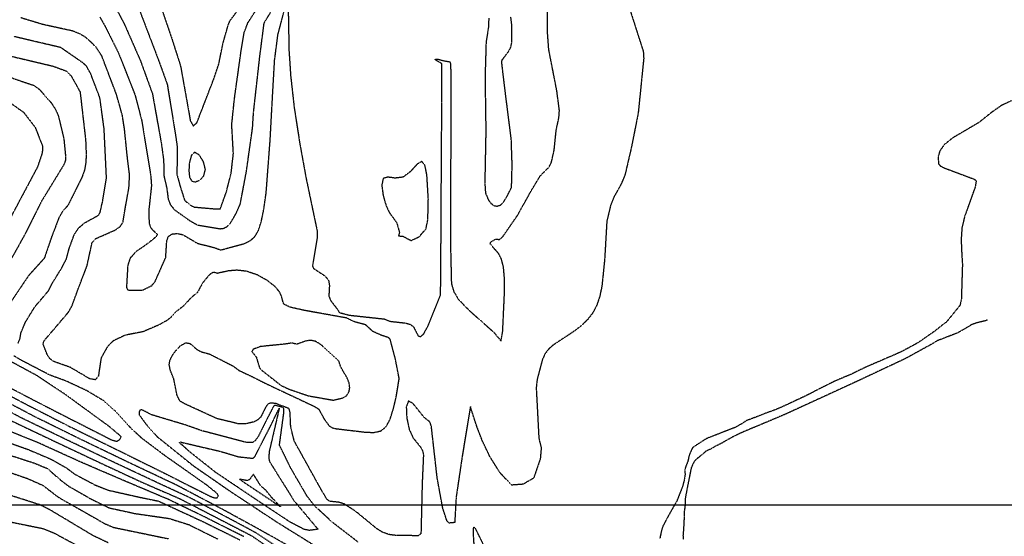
# Model space of a CAD drawing. Header units: feet. Extents: x 2234729 to 2255890, y 588345 to 614924.
# Tile 57 of 88: x 2248104 to 2249263, y 594634 to 595242. Entities that reach past the tile are written whole.
import ezdxf

# ---------------------------------------------------------------- set-up
doc = ezdxf.new("R2010")
doc.units = ezdxf.units.FT
doc.header["$MEASUREMENT"] = 0
doc.linetypes.add('OhDOT_USTN3', pattern=[0.22, 0.165, -0.055])
doc.layers.add('DT_X_Contour_Major', color=132, linetype='OhDOT_USTN3')
doc.layers.add('DT_X_Contour_Minor', color=136, linetype='OhDOT_USTN3')
picture_1 = doc.add_image_def('image1.sid', size_in_pixel=(17786, 6468))

msp = doc.modelspace()

# ---------------------------------------------------------------- linework, layer by layer
at = {"layer": 'DT_X_Contour_Major'}
for points in [[(2248219.4, 595251.4), (2248227.3, 595236.4), (2248246.3, 595193.1), (2248260.3, 595154.6), (2248270.8, 595096.1), (2248273.5, 595076.4), (2248273.8, 595058.2), (2248277.2, 595043.5), (2248278.9, 595030.4), (2248281.5, 595023.8), (2248286.6, 595017.9), (2248304.9, 595004.9), (2248313.4, 595000.2), (2248340.1, 594995.8), (2248344.3, 594996.4), (2248348.2, 594998.4), (2248352, 595002.1), (2248359, 595014.1), (2248363.7, 595024.8), (2248370.8, 595062.3), (2248378.2, 595114.6), (2248379.3, 595132.5), (2248386.7, 595198.3), (2248391.8, 595237.9), (2248424, 595290)], [(2248656.1, 595243.3), (2248655.6, 595232.2), (2248652.9, 595215.1), (2248651.7, 595174.1), (2248652.6, 595111), (2248651.4, 595049.4), (2248652.2, 595037.8), (2248655.7, 595029.5), (2248658.7, 595025.6), (2248662.2, 595023), (2248665.9, 595022.4), (2248669.6, 595023.6), (2248673, 595026.4), (2248677.9, 595034.5), (2248682.9, 595044.4), (2248683.6, 595070.8), (2248682.6, 595100.8), (2248675.6, 595156.1), (2248671.5, 595190.4), (2248671.7, 595194.1), (2248679.3, 595204.2), (2248682, 595209.2), (2248683.3, 595214.8), (2248683.1, 595236.7), (2248682, 595244.9)], [(2247998.9, 595228.2), (2248010.7, 595215.6), (2248026.2, 595203.2), (2248041.8, 595195.3), (2248098, 595172.1), (2248120.8, 595164.4), (2248127, 595160), (2248141.2, 595144), (2248146.3, 595136.1), (2248149.8, 595128), (2248156.1, 595101.5), (2248158.1, 595080.8), (2248157.9, 595076.2), (2248156.6, 595072), (2248129.8, 595028.1), (2248111, 594990.6), (2248097.4, 594966), (2248077.9, 594933.2), (2248070.2, 594923.4), (2248064.9, 594919.9), (2248042.5, 594909.5), (2248037.2, 594909), (2248025.8, 594916), (2247998.9, 594934.1)], [(2247998.9, 594830.3), (2248023.4, 594814.3), (2248046.2, 594796.1), (2248088.9, 594772.6), (2248147, 594745), (2248202.3, 594718.9), (2248249.1, 594697.2), (2248292.3, 594678.5), (2248341.6, 594653.1), (2248377.2, 594634.7), (2248407.7, 594613.6)], [(2248387.4, 594694.1), (2248379.4, 594706.7), (2248378.5, 594706.5), (2248374.5, 594700.7), (2248371.5, 594699.6), (2248362.7, 594701.3), (2248411.2, 594668.8), (2248400.3, 594680.1), (2248394.6, 594687.3), (2248387.4, 594694.1)]]:
    msp.add_lwpolyline(points, dxfattribs=at)
at = {"layer": 'DT_X_Contour_Minor'}
for points in [[(2248244.8, 595253.5), (2248267.8, 595193.2), (2248277.8, 595165.5), (2248287.5, 595106), (2248289.6, 595091.1), (2248289.1, 595059.6), (2248293.2, 595044.9), (2248298.2, 595029.3), (2248304.8, 595023.6), (2248309.7, 595021.3), (2248334.8, 595019.1), (2248340.2, 595019.2), (2248347.4, 595039.1), (2248353, 595061.4), (2248355.6, 595084.1), (2248353.7, 595118.1), (2248356.9, 595149), (2248364.6, 595204.1), (2248368.3, 595226.5), (2248372.7, 595238), (2248400.4, 595281.2)], [(2248419.9, 595264.4), (2248421, 595204.9), (2248423, 595175.2), (2248427.1, 595138.5), (2248433.7, 595096), (2248441.3, 595054.3), (2248454.2, 594992.9), (2248454.3, 594986.2), (2248448.7, 594952.1), (2248449.6, 594949.4), (2248463.5, 594940.2), (2248467.6, 594935.1), (2248468.6, 594929.1), (2248467.9, 594916.6), (2248470.1, 594911.3), (2248478.4, 594900.5), (2248480.3, 594897.2), (2248491.7, 594894.2), (2248533.2, 594889.7), (2248540.4, 594886.9), (2248557.7, 594885), (2248563.6, 594883.4), (2248567.3, 594880.8), (2248572.9, 594870), (2248575.7, 594868.8), (2248579.7, 594872.4), (2248584.9, 594882), (2248599.4, 594917.9), (2248599.8, 594963.1), (2248600.1, 595020.1), (2248600.5, 595087.1), (2248600.9, 595144.2), (2248600.8, 595189.9), (2248594.2, 595193.8), (2248593, 595195.2), (2248595.6, 595195.4), (2248604.2, 595193.2), (2248610.1, 595192.2), (2248611.2, 595189.5), (2248611.6, 595146), (2248611.3, 595091.8), (2248611.1, 595028.4), (2248611.1, 594974.4), (2248612.1, 594931.3), (2248614.9, 594921.9), (2248619.9, 594913.3), (2248632.3, 594900.4), (2248662, 594874.1), (2248670.5, 594863.8), (2248672.5, 594875.1), (2248674.6, 594920.5), (2248674.6, 594937.4), (2248673.4, 594950.6), (2248671, 594960.1), (2248667.6, 594966.8), (2248657.8, 594977.8), (2248658.5, 594980.2), (2248663.6, 594983.4), (2248666.9, 594983.5), (2248668.6, 594982.7), (2248673.1, 594987.2), (2248689.9, 595011.5), (2248706, 595040.3), (2248716.7, 595058.1), (2248727.2, 595068.6), (2248729.8, 595073.9), (2248733, 595088.1), (2248735.5, 595112.1), (2248738.6, 595126.4), (2248739.2, 595134.9), (2248736.2, 595158), (2248726.7, 595206.5), (2248725.3, 595225.5), (2248725.3, 595267.9)], [(2248818.7, 595264), (2248837.9, 595204.3), (2248838.4, 595196.1), (2248831.9, 595131.8), (2248823.7, 595090.6), (2248816.4, 595059.4), (2248812, 595048.6), (2248803.3, 595033), (2248799.7, 595024.2), (2248795, 595004.9), (2248792.4, 594959.6), (2248789.2, 594928.3), (2248786.5, 594915.5), (2248782.8, 594905), (2248777.9, 594896), (2248771.7, 594888.2), (2248764.3, 594881.2), (2248756.1, 594875), (2248731.7, 594858.9), (2248726.2, 594853.9), (2248722.2, 594848.5), (2248719.2, 594842), (2248713.1, 594819.2), (2248711.9, 594808.8), (2248715, 594749.4), (2248717.8, 594738.3), (2248716.7, 594725.4), (2248708.8, 594702.4), (2248696.4, 594695.3), (2248682.9, 594694.3), (2248669, 594709.3), (2248657.4, 594727.8), (2248648.4, 594746.7), (2248641.9, 594763.7), (2248634.5, 594786.6), (2248624.8, 594728), (2248617.7, 594680.2), (2248616, 594650.3), (2248609.2, 594649.6), (2248606.8, 594652.4), (2248601.9, 594667.5), (2248595.4, 594703), (2248588.6, 594763.1), (2248586.9, 594768.5), (2248580.2, 594773.8), (2248566.9, 594790.3), (2248561.5, 594793.1), (2248559, 594786.4), (2248559.6, 594773.5), (2248562.4, 594760), (2248566.9, 594750.1), (2248576, 594738.8), (2248578.3, 594734.5), (2248579.2, 594730), (2248577.7, 594695.9), (2248576.3, 594637.1), (2248573.1, 594634.8), (2248547.5, 594635), (2248538.5, 594636.2), (2248530.8, 594639), (2248524.6, 594642.9), (2248499.3, 594663.6), (2248485.8, 594672.2), (2248480, 594674), (2248468.7, 594675.3), (2248465.9, 594677.3), (2248458.7, 594689.4), (2248427.2, 594746.2), (2248423.1, 594762.6), (2248422.3, 594779.8), (2248421.2, 594784.2), (2248405.6, 594790.2), (2248399.9, 594790.9), (2248396.2, 594789.5), (2248393.9, 594786.5), (2248387.7, 594774.3), (2248384.3, 594771), (2248379.7, 594768.6), (2248369.6, 594766.3), (2248361, 594766.5), (2248336.2, 594772.5), (2248297.8, 594790.1), (2248292.8, 594793.1), (2248289.4, 594799.6), (2248285.4, 594819.4), (2248281.6, 594828.7), (2248280.1, 594835.7), (2248280.8, 594840.4), (2248283.3, 594846.1), (2248288, 594852.7), (2248293.8, 594858.6), (2248299.6, 594861.8), (2248304.5, 594860.9), (2248313.1, 594853.5), (2248318, 594851), (2248327.4, 594848.5), (2248354.7, 594834.7), (2248362.2, 594829.2), (2248378.5, 594821.5), (2248395.4, 594813), (2248450.7, 594787), (2248456.1, 594783.6), (2248462.4, 594772), (2248468.2, 594764.2), (2248471.5, 594761.9), (2248475.4, 594760.8), (2248509.9, 594756.7), (2248520.7, 594756.2), (2248529, 594758), (2248535.2, 594762.9), (2248540, 594771.7), (2248544, 594784.4), (2248547.2, 594798.3), (2248550.7, 594819.6), (2248546.1, 594843.3), (2248540.1, 594865.8), (2248538.1, 594867.7), (2248530.2, 594870.3), (2248519.7, 594874.9), (2248511.2, 594882.8), (2248498, 594886.3), (2248488.8, 594890.8), (2248438.7, 594899.8), (2248422.1, 594903.6), (2248415.4, 594906.9), (2248414.1, 594909), (2248412.4, 594916.1), (2248409.9, 594921.5), (2248404.5, 594927.9), (2248395.4, 594935), (2248383.8, 594941.4), (2248371.4, 594945.7), (2248359.8, 594947), (2248350, 594946.2), (2248336.6, 594943.3), (2248332.6, 594944.6), (2248330, 594943.6), (2248326.4, 594940.6), (2248319, 594931.5), (2248313.2, 594920.8), (2248305.3, 594914.2), (2248297.4, 594905.3), (2248288.6, 594898.6), (2248281.8, 594891.3), (2248276.8, 594887.5), (2248268.3, 594882.8), (2248249.2, 594874.6), (2248228.3, 594870.6), (2248214.6, 594864.1), (2248209.9, 594860), (2248206.6, 594855.8), (2248199.9, 594843.7), (2248196.7, 594822.4), (2248193.1, 594818.2), (2248186.4, 594819.4), (2248163.6, 594832.8), (2248144, 594839.7), (2248139.7, 594843), (2248136.7, 594847.4), (2248131.7, 594860.4), (2248133, 594864.2), (2248161.3, 594897.4), (2248165.6, 594904.8), (2248173.5, 594926.3), (2248183.4, 594952.1), (2248189.4, 594979.6), (2248193.4, 594984.1), (2248216.5, 594994.3), (2248222.5, 594998.5), (2248225.7, 595003.5), (2248227.6, 595015.6), (2248232.7, 595044), (2248233.5, 595058.7), (2248230.9, 595079.6), (2248227.5, 595112.8), (2248224.9, 595129.4), (2248218.1, 595153.6), (2248200.8, 595199), (2248193.7, 595209.8), (2248182.6, 595220.3), (2248175.1, 595224.9), (2248166.5, 595228.3), (2248131.2, 595236), (2248105.5, 595243.8)], [(2248198.6, 595244.5), (2248204.9, 595233.5), (2248220.4, 595202.4), (2248239.8, 595153.3), (2248247.7, 595123), (2248258.3, 595058.4), (2248259.2, 595046.5), (2248255.9, 595016.2), (2248256.5, 595002), (2248258.5, 594996.5), (2248266.1, 594989.1), (2248264.7, 594986.4), (2248255.4, 594978.8), (2248241.3, 594969), (2248234.1, 594961.3), (2248231.3, 594952.9), (2248229.8, 594927), (2248230.7, 594924.5), (2248233.1, 594923.4), (2248248.3, 594923.5), (2248259.6, 594928.9), (2248263.4, 594933.6), (2248276, 594961.9), (2248277.2, 594981.2), (2248279.1, 594986.7), (2248283.6, 594989.7), (2248289.8, 594990.2), (2248296.2, 594988.8), (2248313.3, 594978.7), (2248332.9, 594973.7), (2248340.8, 594970.8), (2248368.4, 594978.4), (2248375.4, 594981.8), (2248380.8, 594986.5), (2248384.9, 594993.4), (2248388.3, 595003.6), (2248391.3, 595018), (2248394.2, 595038.2), (2248398.9, 595100.4), (2248400.9, 595137.5), (2248404.1, 595193.9), (2248408, 595223.9), (2248418.3, 595263.5)], [(2248268.7, 595261.5), (2248282.8, 595220.3), (2248293.4, 595187.2), (2248299.8, 595151.6), (2248304.9, 595122.9), (2248308.4, 595116.7), (2248312.8, 595120.8), (2248332.4, 595171.5), (2248338.5, 595189.7), (2248343.4, 595214), (2248349.4, 595234.8), (2248351.4, 595240.1), (2248370.3, 595265.5)], [(2248102.4, 594861.4), (2248104.4, 594866.1), (2248105.7, 594873.5), (2248111, 594886.1), (2248122, 594904), (2248138.1, 594922.9), (2248142.8, 594932.2), (2248153.4, 594949.3), (2248159.2, 594960.4), (2248162.4, 594972.6), (2248168.4, 594989), (2248173.6, 594996.8), (2248180.5, 595002.7), (2248196.9, 595011.7), (2248198.6, 595014.3), (2248201.8, 595028.2), (2248206.3, 595055.5), (2248203.5, 595113.4), (2248198.5, 595149.9), (2248187.8, 595177.9), (2248183, 595186.7), (2248179, 595190.5), (2248152.4, 595208.9), (2248097.7, 595221.7)], [(2248083.8, 595201.1), (2248143.2, 595187.1), (2248158.5, 595181.5), (2248164.5, 595175.9), (2248175.2, 595156.7), (2248181.7, 595100.3), (2248182.4, 595083.5), (2248182, 595074), (2248180.4, 595064.6), (2248177.2, 595055.9), (2248161, 595023.4), (2248154.4, 595015.8), (2248150.3, 595008.8), (2248141.2, 594984.9), (2248133.2, 594961.3), (2248114.8, 594940.9), (2248085.6, 594897.7)], [(2247998.9, 595190.6), (2248001.4, 595188.2), (2248011.9, 595181.8), (2248044.2, 595167.6), (2248080.2, 595153), (2248108.7, 595132.8), (2248122.3, 595115.1), (2248131.1, 595092.8), (2248130.7, 595085.2), (2248125.1, 595068.5), (2248096.3, 595014.4), (2248081.3, 594986.2), (2248078, 594972.5), (2248075.2, 594969.1), (2248042.5, 594951.3), (2248034.3, 594945.9), (2248029.9, 594942), (2248026.6, 594932.8), (2248024.5, 594930), (2248021.3, 594928.6), (2248017.2, 594929.6), (2247998.9, 594941.1)], [(2249271.3, 595146.4), (2249259.1, 595140.6), (2249247.5, 595132.5), (2249232.8, 595120.7), (2249201.7, 595102.4), (2249192.1, 595094.7), (2249186.8, 595087.3), (2249184.9, 595080.8), (2249185.2, 595072.2), (2249187.3, 595069.8), (2249192.6, 595067.1), (2249227.3, 595054.1), (2249229.6, 595052.3), (2249228.5, 595045.1), (2249216.1, 595010.6), (2249212.9, 594997.3), (2249211.9, 594983.8), (2249212.4, 594969.5), (2249212.7, 594966.5), (2249212.9, 594961.9), (2249213.4, 594953.9), (2249212.1, 594912.2), (2249210.3, 594905.4), (2249194.3, 594885.8), (2249191.1, 594883.6), (2249179.4, 594874.3), (2249173.6, 594870.4), (2249164.1, 594863.7), (2249159.5, 594860.8), (2249156.4, 594859.1), (2249146, 594853.5), (2249144.2, 594852.5), (2249137.1, 594849.1), (2249125.4, 594844.1), (2249123.3, 594843.2), (2249115.3, 594839.7), (2249103.8, 594834.8), (2249101.8, 594833.9), (2249094.5, 594830.5), (2249084.6, 594825.6), (2249082.2, 594824.5), (2249069.2, 594819.1), (2249062.6, 594816.2), (2249052, 594811), (2249044.8, 594807.4), (2249034.3, 594801.9), (2249031.8, 594800.6), (2249018.3, 594794.2), (2249011, 594790.8), (2249000.8, 594786.1), (2248992.8, 594782.7), (2248982.4, 594779), (2248965.3, 594772.3), (2248959.4, 594770.2), (2248953.3, 594766.1), (2248945.5, 594761.9), (2248933, 594757.1), (2248927, 594754.7), (2248915.5, 594750.3), (2248912.4, 594749), (2248908.8, 594746.8), (2248897.4, 594739.4), (2248895.5, 594737.7), (2248891.8, 594729.3), (2248890.4, 594722.5), (2248887.8, 594716), (2248886.6, 594711.5), (2248887.1, 594706.7), (2248886, 594699.9), (2248884.2, 594693), (2248879.6, 594681.4), (2248877.4, 594675.9), (2248875.5, 594672.5), (2248869.1, 594661.1), (2248866.1, 594655.7), (2248861.2, 594646.5), (2248859.4, 594641.5), (2248857.4, 594631.6)], [(2248310.4, 595050.8), (2248315.8, 595052.8), (2248320.6, 595057.8), (2248322.7, 595065.4), (2248320.4, 595074.6), (2248315.4, 595082.6), (2248309.9, 595085.7), (2248306, 595081.8), (2248303.8, 595073.3), (2248303.2, 595063.8), (2248304, 595056.5), (2248306.4, 595052.1), (2248310.4, 595050.8)], [(2248531.8, 595054.9), (2248530.2, 595046.9), (2248531.8, 595035), (2248535.2, 595023.1), (2248539.2, 595014.6), (2248547.8, 595002.9), (2248550.9, 594991.6), (2248549.8, 594987.3), (2248554.7, 594987.2), (2248564.7, 594981.9), (2248574.3, 594986.5), (2248582.2, 594995.7), (2248584.4, 595006.2), (2248585, 595030.9), (2248583.3, 595059), (2248581, 595070.3), (2248577.2, 595075.1), (2248571.3, 595071.2), (2248563.9, 595063), (2248555.1, 595056.4), (2248545.8, 595055.3), (2248537.4, 595056.5), (2248531.8, 595054.9)], [(2247998.9, 594862.5), (2248046.9, 594835.2), (2248068.1, 594821.7), (2248122, 594793.6), (2248154.9, 594776.7), (2248212.3, 594747.5), (2248218.4, 594745.9), (2248222.1, 594748), (2248223.5, 594751.4), (2248209, 594763.6), (2248158.5, 594800.4), (2248124.3, 594823.1), (2248087.2, 594843.2), (2248068.6, 594854.6), (2248054.9, 594863.6), (2248023.2, 594886.4), (2247998.9, 594903.9)], [(2249242.7, 594888.7), (2249241.1, 594887.7), (2249230, 594885), (2249224.6, 594883.1), (2249218.3, 594879.4), (2249209.4, 594874.2), (2249207.6, 594873.2), (2249183.9, 594864.1), (2249177.6, 594860.3), (2249169.9, 594856), (2249146.2, 594843), (2249088.3, 594815.8), (2249006.3, 594778.2), (2248975.4, 594765.1), (2248969.8, 594762.8), (2248957.4, 594757.7), (2248955.3, 594756.7), (2248948.9, 594753.8), (2248943, 594750.9), (2248931.8, 594744.5), (2248924.7, 594740.9), (2248917.5, 594736.9), (2248911.8, 594734.2), (2248903.2, 594727), (2248899.6, 594724.1), (2248897.5, 594721.6), (2248894.3, 594714.8), (2248890, 594693.2), (2248887.3, 594679.1), (2248887.3, 594672.4), (2248886.2, 594663.9), (2248886, 594657.4), (2248885.4, 594645.4), (2248885.3, 594643.1), (2248884.6, 594634.7), (2248885, 594630.4)], [(2248420.9, 594807.2), (2248443.7, 594799.4), (2248473, 594794.2), (2248484.6, 594796.9), (2248488.9, 594799.7), (2248491.6, 594803.8), (2248492.5, 594808.9), (2248491.7, 594814.7), (2248489.3, 594820.6), (2248481.9, 594833.4), (2248479.6, 594840.5), (2248458.9, 594859.3), (2248452.1, 594863.4), (2248446.1, 594864.6), (2248441.1, 594863.8), (2248430.3, 594860), (2248424, 594861.4), (2248417.9, 594860.3), (2248387.3, 594857.2), (2248378.9, 594854), (2248377.3, 594851.5), (2248382.6, 594844.7), (2248386.1, 594832.8), (2248387.9, 594830.2), (2248411.7, 594811.5), (2248420.9, 594807.2)], [(2248442.7, 594610.3), (2248385.3, 594642.6), (2248345, 594664.6), (2248288.9, 594694.2), (2248232.4, 594720.9), (2248176.1, 594748), (2248121.9, 594774.7), (2248063.1, 594805.7), (2248037.8, 594823.1), (2247998.9, 594846.3)], [(2248161.6, 594746.5), (2248105.3, 594773.7), (2248060.7, 594797.7), (2248027.7, 594820.3), (2247998.9, 594837.9)], [(2248065.6, 594813.7), (2248112.1, 594789.2), (2248162.3, 594763.5), (2248221, 594734.8), (2248275, 594708.1), (2248328.5, 594681.1), (2248333.9, 594679.2), (2248336.4, 594679.2), (2248337.9, 594681.8), (2248336.9, 594684.1), (2248324.7, 594694), (2248274.8, 594729.1), (2248247.5, 594749.7), (2248233.2, 594763.1), (2248215.7, 594782.2), (2248203.6, 594793.1), (2248183.2, 594805.3), (2248159.2, 594816.5), (2248139.5, 594823.7), (2248105.8, 594841.2), (2248097.5, 594846.2)], [(2248368, 594633.6), (2248321.1, 594657.2), (2248279.5, 594677.3), (2248225.5, 594700.1), (2248175.7, 594721.5), (2248125.7, 594744.2), (2248081.4, 594762.1), (2248065.1, 594769.7), (2248036.5, 594779.7), (2248023.5, 594785.5), (2248016.8, 594791.2)], [(2248502.2, 594627.4), (2248471.6, 594651), (2248451.1, 594670), (2248442.3, 594681.3), (2248423.7, 594713.3), (2248409.8, 594741.3), (2248414.9, 594778.8), (2248414.9, 594784.7), (2248413.4, 594785.7), (2248404.8, 594788.1), (2248402.8, 594787.2), (2248384.6, 594751.1), (2248380.9, 594746.2), (2248377.7, 594744.2), (2248370, 594744.7), (2248318.9, 594758.1), (2248299.2, 594765), (2248259.6, 594776.9), (2248247.2, 594783.1), (2248245.7, 594782.4), (2248244.8, 594780.6), (2248244.9, 594776.8), (2248253.3, 594765.4), (2248266, 594751.2), (2248307.9, 594717.5), (2248352.4, 594686.7), (2248406.4, 594651.1), (2248454.6, 594621.2)], [(2248384.7, 594675.7), (2248335.1, 594709), (2248303.4, 594734.1), (2248292.2, 594744.2), (2248292.8, 594745.1), (2248340.4, 594734), (2248361.9, 594727.6), (2248378.6, 594725.9), (2248380.9, 594727.9), (2248398.4, 594761.9), (2248409.6, 594784.9), (2248397.7, 594733.7), (2248397.2, 594725.9), (2248398.1, 594722.1), (2248407.4, 594707.1), (2248426.9, 594676), (2248455.1, 594642.4), (2248444.9, 594641), (2248438.6, 594642.3), (2248422, 594651), (2248384.7, 594675.7)], [(2247998.9, 594778.1), (2248009, 594771), (2248024.3, 594762.9), (2248074.6, 594750.3), (2248114.4, 594736.1), (2248141, 594724.8), (2248158.4, 594715), (2248169.1, 594707.1), (2248193.1, 594694.4), (2248208.3, 594688.4), (2248244.8, 594680.2), (2248267.6, 594675.5), (2248320.7, 594651), (2248363.4, 594629.8)], [(2247998.9, 594750.5), (2248001.8, 594749.2), (2248064.5, 594738.7), (2248121.4, 594720.2), (2248136.7, 594713.9), (2248152.6, 594700), (2248161.7, 594693.1), (2248187.2, 594678.5), (2248209.2, 594667.6), (2248240, 594660.9), (2248280.2, 594655.1), (2248303.3, 594647.8), (2248337.4, 594630.8)], [(2248403.8, 594623.7), (2248382.4, 594638), (2248362.5, 594648.7), (2248304.9, 594679.2), (2248270.5, 594695.1), (2248215, 594721.1), (2248161.6, 594746.5)], [(2247998.9, 594731), (2248005.7, 594731.3), (2248028.8, 594728.9), (2248054.3, 594722.4), (2248113.4, 594702.1), (2248131.5, 594694), (2248148.9, 594680.6), (2248204.1, 594649.1), (2248214.2, 594644.7), (2248279.1, 594631.3)], [(2248208.2, 594626.5), (2248190.8, 594634.7), (2248139.1, 594665.6), (2248127.8, 594671.2), (2248087, 594684.2), (2248054.6, 594691.9), (2248042.5, 594699.7), (2248023.6, 594709.3), (2248016.5, 594711.5), (2247998.9, 594709.1)], [(2247998.9, 594676.6), (2248001, 594674.7), (2248013.7, 594667.1), (2248022.7, 594663.6), (2248043.6, 594659.1), (2248080.8, 594653.5), (2248131.5, 594643.3), (2248144.4, 594638.1), (2248180.4, 594618.7)], [(2248653.3, 594617.2), (2248640.5, 594643.4), (2248638.5, 594644.7), (2248637.9, 594644.1), (2248637.7, 594640.1), (2248637.6, 594639.7), (2248637.7, 594637.1), (2248638.9, 594617.2)]]:
    msp.add_lwpolyline(points, dxfattribs=at)

# ---------------------------------------------------------------- pictures from other files: only their frames are drawn
image = msp.add_image(picture_1, insert=(2243173.4, 594670.7), size_in_units=(8711.4, 3167.9), dxfattribs=dict(fade=50))
image.dxf.flags = 7

doc.saveas('drawing.dxf')
